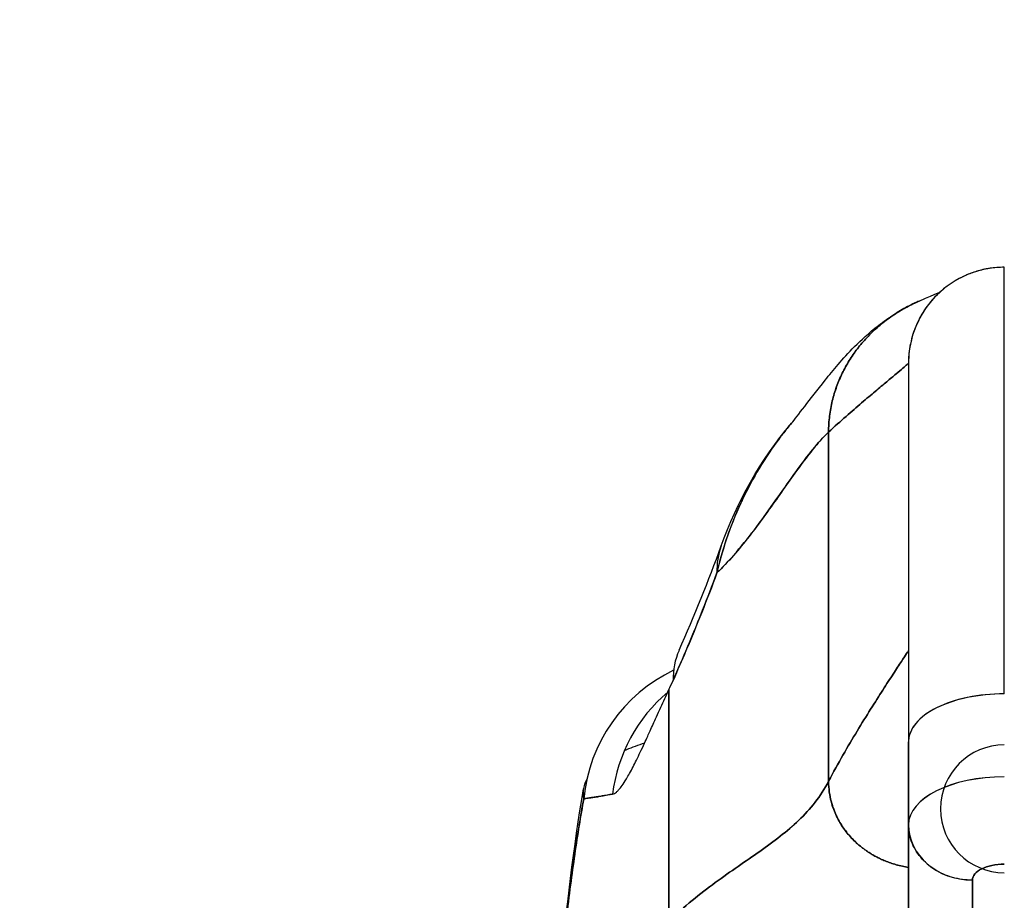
# Model space of a CAD drawing. Extents: x 785 to 1232, y 18 to 306.
# Tile 106 of 232: x 1037.58 to 1038.8, y 110.44 to 111.53. Entities that reach past the tile are written whole.
import ezdxf

# ---------------------------------------------------------------- set-up
doc = ezdxf.new("R2010")
doc.units = 0
doc.header["$LTSCALE"] = 4
doc.header["$MEASUREMENT"] = 0
doc.layers.get('0').update_dxf_attribs({"linetype": 'CONTINUOUS'})
doc.layers.get('DEFPOINTS').update_dxf_attribs({"linetype": 'CONTINUOUS'})
doc.styles.add('ROMANS', font='romans.shx')
doc.dimstyles.new('Default (ANSI)', dxfattribs={"dimscale": 20, "dimtxt": 0.07, "dimasz": 0.07, "dimexe": 0.125, "dimexo": 0.0625, "dimgap": 0.031496, "dimtad": 0, "dimtih": 1, "dimtoh": 1, "dimrnd": 1e-08, "dimzin": 0, "dimdsep": 46, "dimtxsty": 'ROMANS', "dimblk": 'Filled-1', "dimcen": 0.09, "dimdle": 0.393701, "dimclrd": 256, "dimclre": 256, "dimclrt": 256, "dimadec": 0, "dimazin": 0, "dimtfac": 0.928571, "dimtofl": 0, "dimtmove": 0, "dimatfit": 3, "dimfxl": 1, "dimtolj": 1, "dimtzin": 0, "dimlwd": -1, "dimlwe": -1, "dimarcsym": 0})

# ---------------------------------------------------------------- blocks, each defined once
blk = doc.blocks.new('Filled-1')
at = {"color": 0}
for p, q in [((0, 0), (-1, 0.17857)), ((-1, 0.17857), (-1, -0.17857)), ((-1, 0), (0, 0)), ((-1, -0.17857), (0, 0))]:
    blk.add_line(p, q, dxfattribs=at)
at = {"color": 0, "flags": 128}
blk.add_lwpolyline([(-1, -0.17857), (0, 0), (-1, 0.17857), (-1, -0.17857)], dxfattribs=at)
at = {"color": 0}
blk.add_solid([(-1, -0.17857), (0, 0), (-1, 0.17857), (-1, -0.17857)], dxfattribs=at)
blk = doc.blocks.new('*D11')
at = {"transparency": 16777216}
for p, q in [((1040.8879, 109.7467), (1040.8879, 116.1971)), ((1045.1379, 109.7467), (1045.1379, 116.1971)), ((1038.8879, 113.6971), (1036.6472, 113.6971)), ((1047.1379, 113.6971), (1049.1379, 113.6971))]:
    blk.add_line(p, q, dxfattribs=at)
at = {"layer": 'DEFPOINTS', "color": 0, "transparency": 16777216}
for p in [(1045.1379, 113.6971), (1040.8879, 108.4967), (1045.1379, 108.4967)]:
    blk.add_point(p, dxfattribs=at)
at = {"transparency": 16777216, "xscale": 2, "yscale": 2, "zscale": 2}
blk.add_blockref('Filled-1', (1040.8879, 113.6971), dxfattribs=at)
at = {"transparency": 16777216, "xscale": 2, "yscale": 2, "zscale": 2, "rotation": 180}
blk.add_blockref('Filled-1', (1045.1379, 113.6971), dxfattribs=at)
at = {"transparency": 16777216, "insert": (1032.9697, 113.6971), "char_height": 2, "attachment_point": 5, "style": 'ROMANS'}
blk.add_mtext('\\A1;4.25', dxfattribs=at)
blk = doc.blocks.new('*D13')
at = {"transparency": 16777216}
for p, q in [((1008.8254, 109.7154), (1008.8254, 123.9992)), ((1077.2004, 109.7154), (1077.2004, 123.9992)), ((1010.2254, 121.4992), (1032.8527, 121.4992)), ((1075.8004, 121.4992), (1053.173, 121.4992))]:
    blk.add_line(p, q, dxfattribs=at)
at = {"layer": 'DEFPOINTS', "color": 0, "transparency": 16777216}
for p in [(1008.8254, 121.4992), (1008.8254, 108.4654), (1077.2004, 108.4654)]:
    blk.add_point(p, dxfattribs=at)
at = {"transparency": 16777216, "xscale": 1.400000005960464, "yscale": 1.400000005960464, "zscale": 1.400000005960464, "rotation": 180}
blk.add_blockref('Filled-1', (1008.8254, 121.4992), dxfattribs=at)
at = {"transparency": 16777216, "xscale": 1.400000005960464, "yscale": 1.400000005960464, "zscale": 1.400000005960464}
blk.add_blockref('Filled-1', (1077.2004, 121.4992), dxfattribs=at)
at = {"transparency": 16777216, "insert": (1043.0129, 121.4992), "char_height": 1.4, "attachment_point": 5, "style": 'ROMANS'}
blk.add_mtext('\\A1;\\fTahoma|b0|i0;\\H1.8200;(68.37)\\P\\fTahoma|b0|i0;\\H1.8200;OPENING WIDTH', dxfattribs=at)

msp = doc.modelspace()

# ---------------------------------------------------------------- linework, layer by layer
for p, q in [((1038.7958, 110.6944), (1038.7958, 111.22)), ((1038.6777, 111.1019), (1038.6777, 110.6353)), ((1038.5792, 110.5866), (1038.5792, 111.0168)), ((1038.5792, 111.0168), (1038.5792, 110.5866)), ((1038.3824, 110.4143), (1038.3824, 110.6996)), ((1038.3824, 110.6996), (1038.3824, 110.4143)), ((1038.6777, 110.6353), (1038.6777, 110.5335)), ((1038.6777, 110.5335), (1038.6777, 110.6353)), ((1038.6777, 110.3559), (1038.6777, 110.5325)), ((1038.6777, 110.5325), (1038.6777, 110.3559)), ((1038.7684, 110.479), (1038.7684, 110.479)), ((1038.7564, 110.2877), (1038.7564, 110.4649)), ((1038.7564, 110.4649), (1038.7564, 110.2877))]:
    msp.add_line(p, q)
for centre, radius, end in [((1038.7958, 111.1019), 0.1181, 180.0001), ((1038.7958, 110.5527), 0.0787, 270)]:
    msp.add_arc(centre, radius, 90, end)
for centre, major_axis, ratio, start_param, end_param in [((1038.632, 110.8098), (-0.1852, 0.0668), 0.666321, 6.097849, 6.100819), ((1038.632, 110.8098), (-0.1852, 0.0668), 0.666321, 6.097849, 6.100819), ((1038.632, 110.8098), (-0.1852, 0.0668), 0.666321, 6.283145, 6.537315), ((1038.632, 110.8098), (-0.1852, 0.0668), 0.666321, 6.283145, 6.537315), ((1038.575, 110.6684), (-0.1801, 0.0795), 0.655934, 6.009186, 6.009267), ((1038.575, 110.6684), (-0.1801, 0.0795), 0.655934, 0.000024, 0.289944), ((1038.4731, 110.5459), (0, 0.1969), 0.99821, 0.446442, 1.473429), ((1038.4731, 110.5459), (0, 0.1969), 0.99821, 0.412499, 0.412548), ((1038.3513, 111.0139), (0.0707, 0.4228), 0.273863, 3.921138, 3.960246), ((1038.5069, 110.5459), (0, -0.1969), 0.993149, 3.84133, 4.585431), ((1038.7958, 110.6353), (-0.1181, 0), 0.5, 4.712389, 6.283186), ((1038.7958, 110.6353), (-0.1181, 0), 0.5, 4.712389, 6.283185), ((1038.7958, 110.5331), (-0.1181, 0), 0.5, 4.712389, 6.283185), ((1038.7958, 110.533), (-0.1181, 0), 0.500025, 4.712617, 6.28299), ((1038.7564, 110.5331), (-0.0787, 0), 0.866025, 0, 1.570796)]:
    msp.add_ellipse(centre, major_axis=major_axis, ratio=ratio, start_param=start_param, end_param=end_param)
for points, knots in [([(1038.7958, 111.22), (1038.7894, 111.22), (1038.7833, 111.2195), (1038.7777, 111.2186), (1038.772, 111.2178), (1038.7668, 111.2165), (1038.7619, 111.215), (1038.757, 111.2136), (1038.7524, 111.2119), (1038.7482, 111.21), (1038.744, 111.2082), (1038.7401, 111.2062), (1038.7365, 111.2041), (1038.7329, 111.202), (1038.7296, 111.1998), (1038.7265, 111.1976), (1038.7234, 111.1953), (1038.7205, 111.193), (1038.7178, 111.1906), (1038.7151, 111.1883), (1038.7126, 111.1859), (1038.7103, 111.1834), (1038.708, 111.181), (1038.7058, 111.1784), (1038.7037, 111.1759), (1038.7016, 111.1733), (1038.6997, 111.1707), (1038.6978, 111.1679), (1038.696, 111.1652), (1038.6943, 111.1624), (1038.6926, 111.1595), (1038.691, 111.1565), (1038.6895, 111.1535), (1038.688, 111.1503), (1038.6866, 111.1471), (1038.6852, 111.1437), (1038.684, 111.1401), (1038.6828, 111.1366), (1038.6817, 111.1328), (1038.6808, 111.1289), (1038.6798, 111.1249), (1038.6791, 111.1207), (1038.6785, 111.1162), (1038.678, 111.1117), (1038.6777, 111.1069), (1038.6777, 111.1019)], [0, 0, 0, 0, 0.066667, 0.066667, 0.066667, 0.133333, 0.133333, 0.133333, 0.2, 0.2, 0.2, 0.266667, 0.266667, 0.266667, 0.333333, 0.333333, 0.333333, 0.4, 0.4, 0.4, 0.466667, 0.466667, 0.466667, 0.533333, 0.533333, 0.533333, 0.6, 0.6, 0.6, 0.666667, 0.666667, 0.666667, 0.733333, 0.733333, 0.733333, 0.8, 0.8, 0.8, 0.866667, 0.866667, 0.866667, 0.933333, 0.933333, 0.933333, 1, 1, 1, 1]), ([(1038.5336, 111.028), (1038.5409, 111.0366), (1038.5556, 111.0565), (1038.5849, 111.0932), (1038.5959, 111.1067), (1038.6193, 111.1303), (1038.6287, 111.1391), (1038.6469, 111.1532), (1038.654, 111.1583), (1038.6704, 111.1684), (1038.6799, 111.1737), (1038.6907, 111.1784)], [0, 0, 0, 0, 0.755651, 0.755651, 1.132235, 1.132235, 1.328898, 1.328898, 1.432194, 1.432194, 1.539214, 1.539214, 1.539214, 1.539214]), ([(1038.6907, 111.1784), (1038.6897, 111.1779), (1038.6887, 111.1775), (1038.6878, 111.1771), (1038.6816, 111.1742), (1038.6757, 111.1712), (1038.67, 111.1679), (1038.6644, 111.1646), (1038.659, 111.1611), (1038.6539, 111.1574), (1038.6488, 111.1537), (1038.6439, 111.1499), (1038.6394, 111.1458), (1038.6348, 111.1418), (1038.6304, 111.1376), (1038.6263, 111.1332), (1038.6222, 111.1288), (1038.6184, 111.1243), (1038.6147, 111.1196), (1038.6111, 111.1149), (1038.6078, 111.11), (1038.6047, 111.105), (1038.6016, 111.1), (1038.5987, 111.0948), (1038.5961, 111.0894), (1038.5935, 111.0841), (1038.5912, 111.0786), (1038.5891, 111.0729), (1038.5871, 111.0672), (1038.5853, 111.0614), (1038.5838, 111.0554), (1038.5824, 111.0493), (1038.5812, 111.0431), (1038.5804, 111.0367), (1038.5797, 111.0303), (1038.5792, 111.0237), (1038.5792, 111.0168)], [0.2563835, 0.2563835, 0.2563835, 0.2563835, 0.2666667, 0.2666667, 0.2666667, 0.3333333, 0.3333333, 0.3333333, 0.4, 0.4, 0.4, 0.4666667, 0.4666667, 0.4666667, 0.5333333, 0.5333333, 0.5333333, 0.6, 0.6, 0.6, 0.6666667, 0.6666667, 0.6666667, 0.7333333, 0.7333333, 0.7333333, 0.8, 0.8, 0.8, 0.8666667, 0.8666667, 0.8666667, 0.9333333, 0.9333333, 0.9333333, 1, 1, 1, 1]), ([(1038.5792, 111.0168), (1038.5792, 111.0237), (1038.5801, 111.0369), (1038.5835, 111.0555), (1038.5888, 111.0731), (1038.5958, 111.0896), (1038.6044, 111.1051), (1038.6145, 111.1197), (1038.6261, 111.1333), (1038.6391, 111.146), (1038.6536, 111.1576), (1038.6698, 111.1681), (1038.6825, 111.1747), (1038.6897, 111.1779), (1038.6907, 111.1784)], [0, 0, 0, 0, 0.0666667, 0.1333333, 0.2, 0.2666667, 0.3333333, 0.4, 0.4666667, 0.5333333, 0.6, 0.6666667, 0.7333333, 0.7436165, 0.7436165, 0.7436165, 0.7436165]), ([(1038.5792, 111.0168), (1038.5867, 111.0238), (1038.5939, 111.0303), (1038.6007, 111.0363), (1038.6075, 111.0423), (1038.6139, 111.0478), (1038.6199, 111.0529), (1038.6259, 111.0581), (1038.6316, 111.0628), (1038.6367, 111.0671), (1038.6419, 111.0714), (1038.6467, 111.0754), (1038.6509, 111.079), (1038.6552, 111.0825), (1038.659, 111.0857), (1038.6623, 111.0885), (1038.6656, 111.0913), (1038.6684, 111.0938), (1038.6707, 111.0957), (1038.673, 111.0977), (1038.6747, 111.0992), (1038.6759, 111.1003), (1038.6771, 111.1013), (1038.6777, 111.1019), (1038.6777, 111.1019)], [0, 0, 0, 0, 0.125, 0.125, 0.125, 0.25, 0.25, 0.25, 0.375, 0.375, 0.375, 0.5, 0.5, 0.5, 0.625, 0.625, 0.625, 0.75, 0.75, 0.75, 0.875, 0.875, 0.875, 1, 1, 1, 1]), ([(1038.6777, 111.1019), (1038.6777, 111.1019), (1038.6771, 111.1013), (1038.6759, 111.1003), (1038.6747, 111.0992), (1038.673, 111.0977), (1038.6707, 111.0957), (1038.6684, 111.0938), (1038.6656, 111.0913), (1038.6623, 111.0885), (1038.659, 111.0857), (1038.6552, 111.0825), (1038.6509, 111.079), (1038.6467, 111.0754), (1038.6419, 111.0714), (1038.6367, 111.0671), (1038.6316, 111.0628), (1038.6259, 111.0581), (1038.6199, 111.0529), (1038.6139, 111.0478), (1038.6075, 111.0423), (1038.6007, 111.0363), (1038.5939, 111.0303), (1038.5867, 111.0238), (1038.5792, 111.0168)], [0, 0, 0, 0, 0.125, 0.125, 0.125, 0.25, 0.25, 0.25, 0.375, 0.375, 0.375, 0.5, 0.5, 0.5, 0.625, 0.625, 0.625, 0.75, 0.75, 0.75, 0.875, 0.875, 0.875, 1, 1, 1, 1]), ([(1038.6777, 111.1019), (1038.6777, 111.1019), (1038.6777, 111.0972), (1038.6777, 111.0878), (1038.6777, 111.0784), (1038.6777, 111.0643), (1038.6777, 111.0457), (1038.6777, 111.0271), (1038.6777, 111.004), (1038.6777, 110.9769), (1038.6777, 110.9497), (1038.6777, 110.9184), (1038.6777, 110.8834), (1038.6777, 110.8484), (1038.6777, 110.8096), (1038.6777, 110.7682), (1038.6777, 110.7267), (1038.6777, 110.6825), (1038.6777, 110.6353)], [0, 0, 0, 0, 0.166667, 0.166667, 0.166667, 0.333333, 0.333333, 0.333333, 0.5, 0.5, 0.5, 0.666667, 0.666667, 0.666667, 0.833333, 0.833333, 0.833333, 1, 1, 1, 1]), ([(1038.5336, 111.028), (1038.5299, 111.0236), (1038.5262, 111.019), (1038.5225, 111.0143), (1038.5212, 111.0126), (1038.5199, 111.0109), (1038.5186, 111.0092), (1038.5099, 110.9976), (1038.5015, 110.9851), (1038.4937, 110.9722), (1038.4862, 110.9597), (1038.4793, 110.9469), (1038.4731, 110.9337), (1038.4724, 110.9323), (1038.4717, 110.9308), (1038.471, 110.9294), (1038.4643, 110.9147), (1038.4583, 110.8997), (1038.4532, 110.8843), (1038.4487, 110.871), (1038.4448, 110.8573), (1038.4416, 110.8434)], [0.6342675, 0.6342675, 0.6342675, 0.6342675, 0.6666667, 0.6666667, 0.6666667, 0.6782727, 0.6782727, 0.6782727, 0.7574117, 0.7574117, 0.7574117, 0.8333333, 0.8333333, 0.8333333, 0.8417294, 0.8417294, 0.8417294, 0.9263034, 0.9263034, 0.9263034, 1, 1, 1, 1]), ([(1038.4416, 110.8434), (1038.4442, 110.8541), (1038.4471, 110.8649), (1038.4505, 110.8757), (1038.454, 110.8868), (1038.4579, 110.898), (1038.4623, 110.909), (1038.4657, 110.9174), (1038.4693, 110.9258), (1038.4732, 110.934), (1038.4733, 110.9341), (1038.4733, 110.9343), (1038.4734, 110.9344), (1038.4747, 110.9371), (1038.476, 110.9398), (1038.4773, 110.9424), (1038.4829, 110.9537), (1038.489, 110.9647), (1038.4955, 110.9752), (1038.5022, 110.9861), (1038.5092, 110.9965), (1038.5165, 111.0064), (1038.5186, 111.0092), (1038.5207, 111.012), (1038.5228, 111.0147), (1038.5263, 111.0192), (1038.5299, 111.0237), (1038.5336, 111.028)], [0, 0, 0, 0, 0.0590886, 0.0590886, 0.0590886, 0.1198834, 0.1198834, 0.1198834, 0.1666667, 0.1666667, 0.1666667, 0.167443, 0.167443, 0.167443, 0.1827493, 0.1827493, 0.1827493, 0.2477615, 0.2477615, 0.2477615, 0.3145868, 0.3145868, 0.3145868, 0.3333333, 0.3333333, 0.3333333, 0.3649693, 0.3649693, 0.3649693, 0.3649693]), ([(1038.4416, 110.8434), (1038.4417, 110.8436), (1038.4419, 110.8437), (1038.442, 110.8439), (1038.4513, 110.8528), (1038.4602, 110.8626), (1038.4688, 110.8729), (1038.4775, 110.8831), (1038.4858, 110.8939), (1038.4938, 110.9047), (1038.5019, 110.9156), (1038.5097, 110.9266), (1038.5172, 110.9373), (1038.5247, 110.948), (1038.532, 110.9585), (1038.5391, 110.9683), (1038.5462, 110.9781), (1038.5531, 110.9873), (1038.5597, 110.9955), (1038.5664, 111.0037), (1038.5729, 111.0109), (1038.5792, 111.0168)], [0, 0, 0, 0, 0.002892, 0.002892, 0.002892, 0.169077, 0.169077, 0.169077, 0.335261, 0.335261, 0.335261, 0.501446, 0.501446, 0.501446, 0.667631, 0.667631, 0.667631, 0.833815, 0.833815, 0.833815, 1, 1, 1, 1]), ([(1038.5792, 111.0168), (1038.5745, 111.0124), (1038.5696, 111.0072), (1038.5647, 111.0014), (1038.5597, 110.9956), (1038.5547, 110.9892), (1038.5495, 110.9824), (1038.5443, 110.9755), (1038.539, 110.9682), (1038.5336, 110.9606), (1038.5282, 110.953), (1038.5227, 110.9451), (1038.517, 110.937), (1038.5113, 110.929), (1038.5055, 110.9207), (1038.4996, 110.9126), (1038.4936, 110.9044), (1038.4875, 110.8962), (1038.4812, 110.8882), (1038.4749, 110.8802), (1038.4685, 110.8723), (1038.4619, 110.8648), (1038.4553, 110.8573), (1038.4485, 110.8501), (1038.4416, 110.8434)], [0, 0, 0, 0, 0.125, 0.125, 0.125, 0.25, 0.25, 0.25, 0.375, 0.375, 0.375, 0.5, 0.5, 0.5, 0.625, 0.625, 0.625, 0.75, 0.75, 0.75, 0.875, 0.875, 0.875, 1, 1, 1, 1]), ([(1038.3875, 110.7109), (1038.3937, 110.7247), (1038.3998, 110.7389), (1038.4059, 110.7533), (1038.4082, 110.7588), (1038.4106, 110.7644), (1038.4129, 110.77), (1038.413, 110.7704), (1038.4132, 110.7707), (1038.4133, 110.771), (1038.4169, 110.7797), (1038.4205, 110.7885), (1038.424, 110.7975), (1038.43, 110.8125), (1038.4358, 110.8279), (1038.4416, 110.8434)], [0, 0, 0, 0, 0.333333, 0.333333, 0.333333, 0.461137, 0.461137, 0.461137, 0.468697, 0.468697, 0.468697, 0.666667, 0.666667, 0.666667, 1, 1, 1, 1]), ([(1038.4416, 110.8434), (1038.4356, 110.8271), (1038.4294, 110.8109), (1038.4229, 110.7947), (1038.4167, 110.779), (1038.4102, 110.7633), (1038.4035, 110.7476), (1038.3983, 110.7354), (1038.393, 110.7232), (1038.3875, 110.7109)], [0, 0, 0, 0, 0.368344, 0.368344, 0.368344, 0.724557, 0.724557, 0.724557, 1, 1, 1, 1]), ([(1038.6777, 110.7476), (1038.6777, 110.7476), (1038.6769, 110.7463), (1038.6754, 110.744), (1038.6739, 110.7417), (1038.6717, 110.7384), (1038.6689, 110.7341), (1038.6661, 110.7299), (1038.6627, 110.7247), (1038.6589, 110.7188), (1038.655, 110.7129), (1038.6507, 110.7063), (1038.646, 110.699), (1038.6414, 110.6917), (1038.6363, 110.6838), (1038.631, 110.6753), (1038.6257, 110.6669), (1038.6201, 110.6579), (1038.6144, 110.6484), (1038.6087, 110.639), (1038.6028, 110.6291), (1038.5969, 110.6188), (1038.591, 110.6085), (1038.5851, 110.5977), (1038.5792, 110.5866)], [0, 0, 0, 0, 0.125, 0.125, 0.125, 0.25, 0.25, 0.25, 0.375, 0.375, 0.375, 0.5, 0.5, 0.5, 0.625, 0.625, 0.625, 0.75, 0.75, 0.75, 0.875, 0.875, 0.875, 1, 1, 1, 1]), ([(1038.5792, 110.5866), (1038.5851, 110.5977), (1038.591, 110.6085), (1038.5969, 110.6188), (1038.6028, 110.6291), (1038.6087, 110.639), (1038.6144, 110.6484), (1038.6201, 110.6579), (1038.6257, 110.6669), (1038.631, 110.6753), (1038.6363, 110.6838), (1038.6414, 110.6917), (1038.646, 110.699), (1038.6507, 110.7063), (1038.655, 110.7129), (1038.6589, 110.7188), (1038.6627, 110.7247), (1038.6661, 110.7299), (1038.6689, 110.7341), (1038.6717, 110.7384), (1038.6739, 110.7417), (1038.6754, 110.744), (1038.6769, 110.7463), (1038.6777, 110.7476), (1038.6777, 110.7476)], [0, 0, 0, 0, 0.125, 0.125, 0.125, 0.25, 0.25, 0.25, 0.375, 0.375, 0.375, 0.5, 0.5, 0.5, 0.625, 0.625, 0.625, 0.75, 0.75, 0.75, 0.875, 0.875, 0.875, 1, 1, 1, 1]), ([(1038.3129, 110.5708), (1038.3144, 110.5709), (1038.316, 110.5718), (1038.3177, 110.5733), (1038.3186, 110.574), (1038.3195, 110.575), (1038.3205, 110.5761), (1038.3219, 110.5776), (1038.3233, 110.5793), (1038.3248, 110.5814), (1038.3264, 110.5837), (1038.3282, 110.5864), (1038.3301, 110.5895), (1038.3326, 110.5937), (1038.3353, 110.5987), (1038.3384, 110.6046), (1038.3397, 110.6071), (1038.3411, 110.6099), (1038.3425, 110.6128), (1038.3455, 110.6188), (1038.3487, 110.6257), (1038.3524, 110.6336), (1038.3536, 110.6363), (1038.3549, 110.6392), (1038.3563, 110.6421), (1038.3573, 110.6443), (1038.3583, 110.6465), (1038.3593, 110.6488), (1038.3617, 110.6541), (1038.3643, 110.6599), (1038.367, 110.6659), (1038.3688, 110.6698), (1038.3706, 110.6739), (1038.3725, 110.678), (1038.3756, 110.6849), (1038.3789, 110.6921), (1038.3824, 110.6996)], [0, 0, 0, 0, 0.13127, 0.13127, 0.13127, 0.2, 0.2, 0.2, 0.295706, 0.295706, 0.295706, 0.4, 0.4, 0.4, 0.539952, 0.539952, 0.539952, 0.6, 0.6, 0.6, 0.725303, 0.725303, 0.725303, 0.768562, 0.768562, 0.768562, 0.8, 0.8, 0.8, 0.873831, 0.873831, 0.873831, 0.921366, 0.921366, 0.921366, 1, 1, 1, 1]), ([(1038.3523, 110.6335), (1038.3514, 110.6332), (1038.3505, 110.6329), (1038.3496, 110.6326), (1038.3417, 110.63), (1038.3343, 110.6272), (1038.3275, 110.6243)], [0.70092569, 0.70092569, 0.70092569, 0.70092569, 0.70599331, 0.70599331, 0.70599331, 0.74993659, 0.74993659, 0.74993659, 0.74993659]), ([(1038.2816, 110.59), (1038.2793, 110.586), (1038.2779, 110.5818), (1038.2772, 110.5778), (1038.2764, 110.5732), (1038.2766, 110.5689), (1038.2775, 110.565)], [0.8992771, 0.8992771, 0.8992771, 0.8992771, 0.9461063, 0.9461063, 0.9461063, 1, 1, 1, 1]), ([(1038.208, 109.7117), (1038.2171, 109.9407), (1038.2292, 110.1592), (1038.2561, 110.4298), (1038.2653, 110.5057), (1038.2772, 110.5775)], [0, 0, 0, 0, 1.849259, 1.849259, 2.628416, 2.628416, 2.628416, 2.628416]), ([(1038.5792, 110.5866), (1038.5743, 110.5772), (1038.5687, 110.5686), (1038.5625, 110.5607), (1038.5564, 110.5527), (1038.5496, 110.5454), (1038.5424, 110.5386), (1038.5353, 110.5317), (1038.5276, 110.5252), (1038.5196, 110.5189), (1038.5115, 110.5126), (1038.5031, 110.5065), (1038.4944, 110.5003), (1038.4857, 110.4942), (1038.4768, 110.4881), (1038.4676, 110.4817), (1038.4584, 110.4753), (1038.4491, 110.4688), (1038.4396, 110.4618), (1038.4301, 110.4548), (1038.4206, 110.4475), (1038.411, 110.4396), (1038.4015, 110.4318), (1038.3919, 110.4234), (1038.3824, 110.4143)], [0, 0, 0, 0, 0.125, 0.125, 0.125, 0.25, 0.25, 0.25, 0.375, 0.375, 0.375, 0.5, 0.5, 0.5, 0.625, 0.625, 0.625, 0.75, 0.75, 0.75, 0.875001, 0.875001, 0.875001, 1, 1, 1, 1]), ([(1038.3824, 110.4143), (1038.3919, 110.4234), (1038.4014, 110.4318), (1038.411, 110.4396), (1038.4206, 110.4475), (1038.4301, 110.4548), (1038.4396, 110.4618), (1038.4491, 110.4688), (1038.4584, 110.4753), (1038.4676, 110.4817), (1038.4768, 110.4881), (1038.4857, 110.4942), (1038.4944, 110.5003), (1038.5031, 110.5065), (1038.5115, 110.5126), (1038.5196, 110.5189), (1038.5276, 110.5252), (1038.5352, 110.5317), (1038.5424, 110.5386), (1038.5496, 110.5454), (1038.5564, 110.5527), (1038.5625, 110.5607), (1038.5687, 110.5686), (1038.5743, 110.5772), (1038.5792, 110.5866)], [0, 0, 0, 0, 0.124961, 0.124961, 0.124961, 0.249967, 0.249967, 0.249967, 0.374972, 0.374972, 0.374972, 0.499978, 0.499978, 0.499978, 0.624983, 0.624983, 0.624983, 0.749989, 0.749989, 0.749989, 0.874994, 0.874994, 0.874994, 1, 1, 1, 1]), ([(1038.5792, 110.5866), (1038.5792, 110.5819), (1038.5796, 110.5775), (1038.5801, 110.5734), (1038.5807, 110.5693), (1038.5815, 110.5655), (1038.5824, 110.562), (1038.5833, 110.5584), (1038.5843, 110.5551), (1038.5855, 110.5521), (1038.5866, 110.549), (1038.5879, 110.5461), (1038.5892, 110.5434), (1038.5904, 110.5407), (1038.5918, 110.5382), (1038.5932, 110.5358), (1038.5946, 110.5334), (1038.5961, 110.5312), (1038.5976, 110.529), (1038.5991, 110.5268), (1038.6007, 110.5247), (1038.6023, 110.5227), (1038.604, 110.5206), (1038.6057, 110.5187), (1038.6076, 110.5167), (1038.6094, 110.5147), (1038.6113, 110.5128), (1038.6134, 110.5109), (1038.6155, 110.509), (1038.6178, 110.5071), (1038.6202, 110.5051), (1038.6214, 110.5042), (1038.6227, 110.5032), (1038.624, 110.5023), (1038.6253, 110.5013), (1038.6267, 110.5004), (1038.6281, 110.4994), (1038.6296, 110.4985), (1038.6311, 110.4975), (1038.6327, 110.4966), (1038.6342, 110.4956), (1038.6359, 110.4947), (1038.6376, 110.4938), (1038.6393, 110.4929), (1038.6411, 110.492), (1038.643, 110.4911), (1038.6449, 110.4902), (1038.6469, 110.4893), (1038.6489, 110.4885), (1038.651, 110.4876), (1038.6531, 110.4868), (1038.6554, 110.486), (1038.6577, 110.4852), (1038.66, 110.4845), (1038.6625, 110.4838), (1038.6649, 110.4831), (1038.6675, 110.4825), (1038.6702, 110.4819), (1038.6726, 110.4814), (1038.6751, 110.4809), (1038.6777, 110.4805)], [0, 0, 0, 0, 0.0625, 0.0625, 0.0625, 0.125, 0.125, 0.125, 0.1875, 0.1875, 0.1875, 0.25, 0.25, 0.25, 0.3125, 0.3125, 0.3125, 0.375, 0.375, 0.375, 0.4375, 0.4375, 0.4375, 0.5, 0.5, 0.5, 0.5625, 0.5625, 0.5625, 0.625, 0.625, 0.625, 0.65625, 0.65625, 0.65625, 0.6875, 0.6875, 0.6875, 0.71875, 0.71875, 0.71875, 0.75, 0.75, 0.75, 0.78125, 0.78125, 0.78125, 0.8125, 0.8125, 0.8125, 0.84375, 0.84375, 0.84375, 0.875, 0.875, 0.875, 0.90625, 0.90625, 0.90625, 0.9341736, 0.9341736, 0.9341736, 0.9341736]), ([(1038.6777, 110.4805), (1038.6751, 110.4809), (1038.6698, 110.4819), (1038.6624, 110.4838), (1038.6553, 110.486), (1038.6488, 110.4884), (1038.6429, 110.4911), (1038.6375, 110.4938), (1038.6326, 110.4966), (1038.6281, 110.4994), (1038.6239, 110.5023), (1038.6189, 110.5061), (1038.6133, 110.5109), (1038.6074, 110.5167), (1038.6022, 110.5226), (1038.5975, 110.5289), (1038.5931, 110.5357), (1038.5891, 110.5433), (1038.5854, 110.5518), (1038.5822, 110.5617), (1038.5799, 110.5731), (1038.5792, 110.5819), (1038.5792, 110.5866)], [0.0658264, 0.0658264, 0.0658264, 0.0658264, 0.09375, 0.125, 0.15625, 0.1875, 0.21875, 0.25, 0.28125, 0.3125, 0.34375, 0.375, 0.4375, 0.5, 0.5625, 0.625, 0.6875, 0.75, 0.8125, 0.875, 0.9375, 1, 1, 1, 1]), ([(1038.2775, 110.565), (1038.2791, 110.5652), (1038.2808, 110.5655), (1038.2828, 110.5659), (1038.2839, 110.5661), (1038.285, 110.5663), (1038.2862, 110.5664), (1038.2863, 110.5665), (1038.2865, 110.5665), (1038.2867, 110.5665), (1038.2873, 110.5666), (1038.2879, 110.5667), (1038.2885, 110.5668), (1038.2904, 110.567), (1038.2925, 110.5673), (1038.2947, 110.5676), (1038.2957, 110.5678), (1038.2967, 110.568), (1038.2978, 110.5682), (1038.298, 110.5682), (1038.2983, 110.5683), (1038.2986, 110.5683), (1038.2995, 110.5685), (1038.3005, 110.5687), (1038.3015, 110.5689), (1038.3038, 110.5694), (1038.3063, 110.5699), (1038.3089, 110.5703), (1038.3098, 110.5705), (1038.3106, 110.5706), (1038.3115, 110.5707), (1038.3119, 110.5707), (1038.3124, 110.5708), (1038.3129, 110.5708)], [0, 0, 0, 0, 0.215172, 0.215172, 0.215172, 0.333333, 0.333333, 0.333333, 0.349511, 0.349511, 0.349511, 0.409038, 0.409038, 0.409038, 0.587512, 0.587512, 0.587512, 0.666667, 0.666667, 0.666667, 0.686219, 0.686219, 0.686219, 0.756792, 0.756792, 0.756792, 0.91937, 0.91937, 0.91937, 0.970836, 0.970836, 0.970836, 1, 1, 1, 1]), ([(1038.3129, 110.5708), (1038.3084, 110.57), (1038.3041, 110.5692), (1038.3002, 110.5686), (1038.2997, 110.5685), (1038.2993, 110.5684), (1038.2988, 110.5684), (1038.2947, 110.5677), (1038.291, 110.5671), (1038.2876, 110.5666), (1038.2874, 110.5666), (1038.2872, 110.5666), (1038.287, 110.5665), (1038.2835, 110.566), (1038.2803, 110.5655), (1038.2775, 110.565)], [0, 0, 0, 0, 0.298748, 0.298748, 0.298748, 0.333333, 0.333333, 0.333333, 0.649666, 0.649666, 0.649666, 0.666667, 0.666667, 0.666667, 1, 1, 1, 1]), ([(1038.208, 109.7117), (1038.21, 109.7625), (1038.2121, 109.8113), (1038.2144, 109.8581), (1038.2166, 109.9049), (1038.2189, 109.9497), (1038.2214, 109.9924), (1038.2238, 110.0352), (1038.2264, 110.0759), (1038.229, 110.1147), (1038.2316, 110.1534), (1038.2344, 110.1903), (1038.2372, 110.2251), (1038.24, 110.26), (1038.243, 110.293), (1038.246, 110.3241), (1038.249, 110.3553), (1038.2522, 110.3845), (1038.2554, 110.412), (1038.2586, 110.4396), (1038.262, 110.4653), (1038.2654, 110.4894), (1038.2688, 110.5135), (1038.2724, 110.5359), (1038.276, 110.5567), (1038.2765, 110.5595), (1038.277, 110.5623), (1038.2775, 110.565)], [0, 0, 0, 0, 0.122921, 0.122921, 0.122921, 0.245842, 0.245842, 0.245842, 0.368763, 0.368763, 0.368763, 0.491684, 0.491684, 0.491684, 0.614605, 0.614605, 0.614605, 0.737526, 0.737526, 0.737526, 0.860447, 0.860447, 0.860447, 0.983368, 0.983368, 0.983368, 1, 1, 1, 1]), ([(1038.2775, 110.565), (1038.2737, 110.544), (1038.27, 110.5212), (1038.2664, 110.4966), (1038.2629, 110.4721), (1038.2594, 110.4458), (1038.2561, 110.4176), (1038.2527, 110.3893), (1038.2494, 110.3593), (1038.2463, 110.3272), (1038.2432, 110.2951), (1038.2401, 110.2611), (1038.2372, 110.225), (1038.2343, 110.1889), (1038.2314, 110.1508), (1038.2287, 110.1106), (1038.226, 110.0703), (1038.2234, 110.028), (1038.2209, 109.9835), (1038.2184, 109.939), (1038.216, 109.8923), (1038.2137, 109.8435), (1038.2117, 109.8012), (1038.2098, 109.7573), (1038.208, 109.7117)], [0, 0, 0, 0, 0.127116, 0.127116, 0.127116, 0.254233, 0.254233, 0.254233, 0.381349, 0.381349, 0.381349, 0.508466, 0.508466, 0.508466, 0.635582, 0.635582, 0.635582, 0.762699, 0.762699, 0.762699, 0.889815, 0.889815, 0.889815, 1, 1, 1, 1]), ([(1038.7564, 110.4649), (1038.7481, 110.4649), (1038.7399, 110.466), (1038.732, 110.4682), (1038.7242, 110.4704), (1038.7168, 110.4737), (1038.7101, 110.4779), (1038.7034, 110.4821), (1038.6975, 110.4872), (1038.6927, 110.493), (1038.6878, 110.4988), (1038.6841, 110.5052), (1038.6815, 110.512), (1038.679, 110.5188), (1038.6777, 110.5259), (1038.6777, 110.5331)], [0, 0, 0, 0, 0.2, 0.2, 0.2, 0.4, 0.4, 0.4, 0.6, 0.6, 0.6, 0.8, 0.8, 0.8, 1, 1, 1, 1]), ([(1038.7564, 110.4649), (1038.7565, 110.4676), (1038.7575, 110.4701), (1038.7594, 110.4724), (1038.7614, 110.4748), (1038.7643, 110.477), (1038.768, 110.4788), (1038.7716, 110.4806), (1038.776, 110.4821), (1038.7806, 110.483), (1038.7853, 110.484), (1038.7903, 110.4845), (1038.7958, 110.4846)], [0, 0, 0, 0, 0.25, 0.25, 0.25, 0.5, 0.5, 0.5, 0.75, 0.75, 0.75, 1, 1, 1, 1]), ([(1038.7958, 110.4846), (1038.7905, 110.4846), (1038.7854, 110.484), (1038.7806, 110.483), (1038.7759, 110.482), (1038.7716, 110.4806), (1038.768, 110.4788), (1038.7644, 110.477), (1038.7614, 110.4748), (1038.7595, 110.4725), (1038.7575, 110.4701), (1038.7564, 110.4675), (1038.7564, 110.4649)], [0, 0, 0, 0, 0.25, 0.25, 0.25, 0.5, 0.5, 0.5, 0.75, 0.75, 0.75, 1, 1, 1, 1])]:
    msp.add_open_spline(points, degree=3, knots=knots)
for points in [[(1038.6907, 111.1784), (1038.715, 111.189), (1038.7156, 111.1888), (1038.7158, 111.1888)], [(1038.7113, 111.1844), (1038.7112, 111.1843), (1038.7111, 111.1843), (1038.711, 111.1842)], [(1038.6824, 111.1352), (1038.6824, 111.1352), (1038.6824, 111.1352), (1038.6824, 111.1352)], [(1038.6824, 111.1352), (1038.6824, 111.1352), (1038.6824, 111.1352), (1038.6824, 111.1352)], [(1038.5945, 111.086), (1038.5945, 111.086), (1038.5945, 111.086), (1038.5945, 111.086)], [(1038.4468, 110.8766), (1038.4663, 110.9306), (1038.4946, 110.982), (1038.5337, 111.0281)], [(1038.3949, 110.748), (1038.414, 110.7911), (1038.4313, 110.8336), (1038.4468, 110.8766)], [(1038.7407, 110.5853), (1038.7407, 110.5853), (1038.7407, 110.5853), (1038.7407, 110.5853)]]:
    msp.add_open_spline(points, degree=3)

# ---------------------------------------------------------------- dimensions: what is measured, and where the dimension line sits
dim = msp.add_linear_dim(base=(1008.8253618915, 121.4992303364), p1=(1077.2003618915, 108.4654159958), p2=(1008.8253618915, 108.4654159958), angle=180, text='\\fTahoma|b0|i0;\\H1.8200;(<>)\\P\\fTahoma|b0|i0;\\H1.8200;OPENING WIDTH', dimstyle='Default (ANSI)', override={"dimgap": 0.031496, "dimtih": 0, "dimtoh": 0, "dimdec": 2, "dimtol": 0, "dimlim": 0, "dimtp": 0, "dimtm": 0, "dimtdec": 2, "dimatfit": 1})
dim.commit()
dim.dimension.update_dxf_attribs({"geometry": '*D13', "text_midpoint": (1043.0128618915, 121.4992303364), "dimtype": 160})
dim = msp.add_linear_dim(base=(1045.1379, 113.6971), p1=(1040.8879, 108.4967), p2=(1045.1379, 108.4967), angle=180, dimstyle='Default (ANSI)', override={"dimtxt": 0.1, "dimasz": 0.1, "dimgap": 0.031496, "dimtih": 0, "dimtoh": 0, "dimdec": 2, "dimtol": 0, "dimlim": 0, "dimtp": 0, "dimtm": 0, "dimtdec": 2, "dimatfit": 1})
dim.commit()
dim.dimension.update_dxf_attribs({"geometry": '*D11', "text_midpoint": (1032.9697, 113.6971), "dimtype": 160})

doc.saveas('drawing.dxf')
